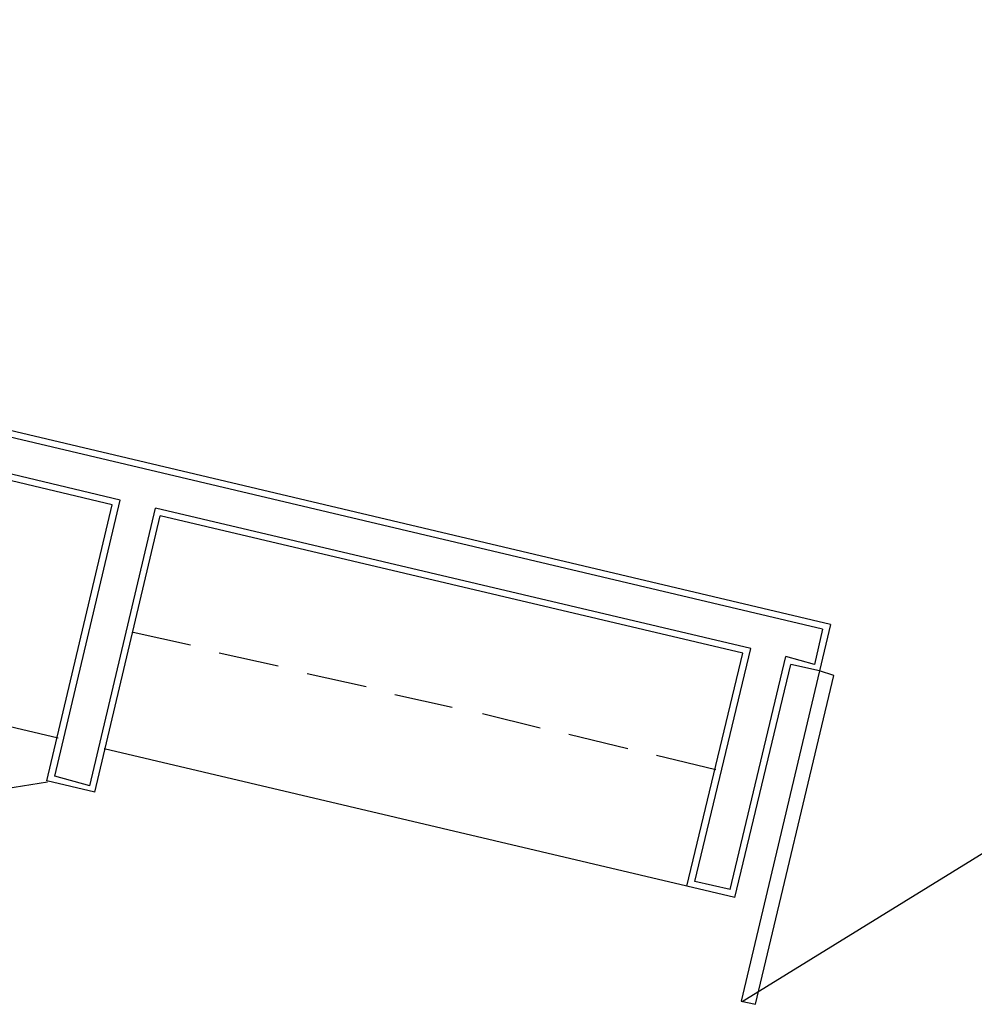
# Model space of a CAD drawing. Header units: feet. Extents: x -79 to 198, y -22 to 181.
# Tile 111 of 256: x 103.49 to 111.47, y 56.82 to 65.04. Entities that reach past the tile are written whole.
import ezdxf

# ---------------------------------------------------------------- set-up
doc = ezdxf.new("R2010")
doc.units = ezdxf.units.FT
doc.layers.add('A-LINEA', color=7, linetype='CONTINUOUS')

msp = doc.modelspace()

# ---------------------------------------------------------------- linework, layer by layer
at = {"layer": 'A-LINEA'}
for p, q in [((104.3333, 61.0311), (87.36, 65.0444)), ((104.2667, 60.9911), (87.4, 64.9911)), ((110.2667, 59.9911), (89.12, 64.9911)), ((110.2, 59.9511), (89.0533, 64.9511)), ((94.08, 61.3511), (103.8133, 59.0444)), ((103.72, 58.6844), (104.2667, 60.9911)), ((103.7867, 58.7244), (104.3333, 61.0311)), ((104.08, 58.6444), (104.6267, 60.9644)), ((109.6, 59.7911), (104.6267, 60.9644)), ((104.12, 58.5911), (104.6667, 60.8978)), ((109.5333, 59.7511), (104.6667, 60.8978)), ((110.2667, 59.9911), (110.1733, 59.6044)), ((104.92, 59.8178), (104.44, 59.9244)), ((110.2, 59.9511), (110.1333, 59.6578)), ((110.2, 59.9511), (110.1333, 59.6578)), ((105.6533, 59.6444), (105.16, 59.7511)), ((109.0667, 57.8044), (109.5333, 59.7511)), ((109.1333, 57.8444), (109.6, 59.7911)), ((109.4267, 57.7778), (109.8933, 59.7244)), ((109.4667, 57.7111), (109.9333, 59.6578)), ((110.1333, 59.6578), (109.8933, 59.7244)), ((110.1733, 59.6044), (109.9333, 59.6578)), ((106.3867, 59.4711), (105.8933, 59.5778)), ((107.1067, 59.2978), (106.6267, 59.4044)), ((107.84, 59.1244), (107.36, 59.2444)), ((108.5733, 58.9511), (108.08, 59.0711)), ((109.0667, 57.8044), (104.2, 58.9511)), ((109.5277, 56.8405), (112.9372, 58.9455)), ((109.5277, 56.8405), (112.9372, 58.9455)), ((109.3067, 58.7778), (108.8133, 58.8978)), ((103.7256, 58.675), (101.5849, 58.3287)), ((104.12, 58.5911), (103.72, 58.6844)), ((104.08, 58.6444), (103.7867, 58.7244)), ((109.4267, 57.7778), (109.1333, 57.8444)), ((109.4667, 57.7111), (109.0667, 57.8044))]:
    msp.add_line(p, q, dxfattribs=at)
msp.add_lwpolyline([(110.1733, 59.6044), (109.52, 56.8444), (109.64, 56.8178), (110.2933, 59.5644), (110.1733, 59.6044)], dxfattribs=at)
msp.add_lwpolyline([(110.1733, 59.6044), (109.52, 56.8444), (109.64, 56.8178), (110.2933, 59.5644), (110.1733, 59.6044)], dxfattribs=at)

doc.saveas('drawing.dxf')
